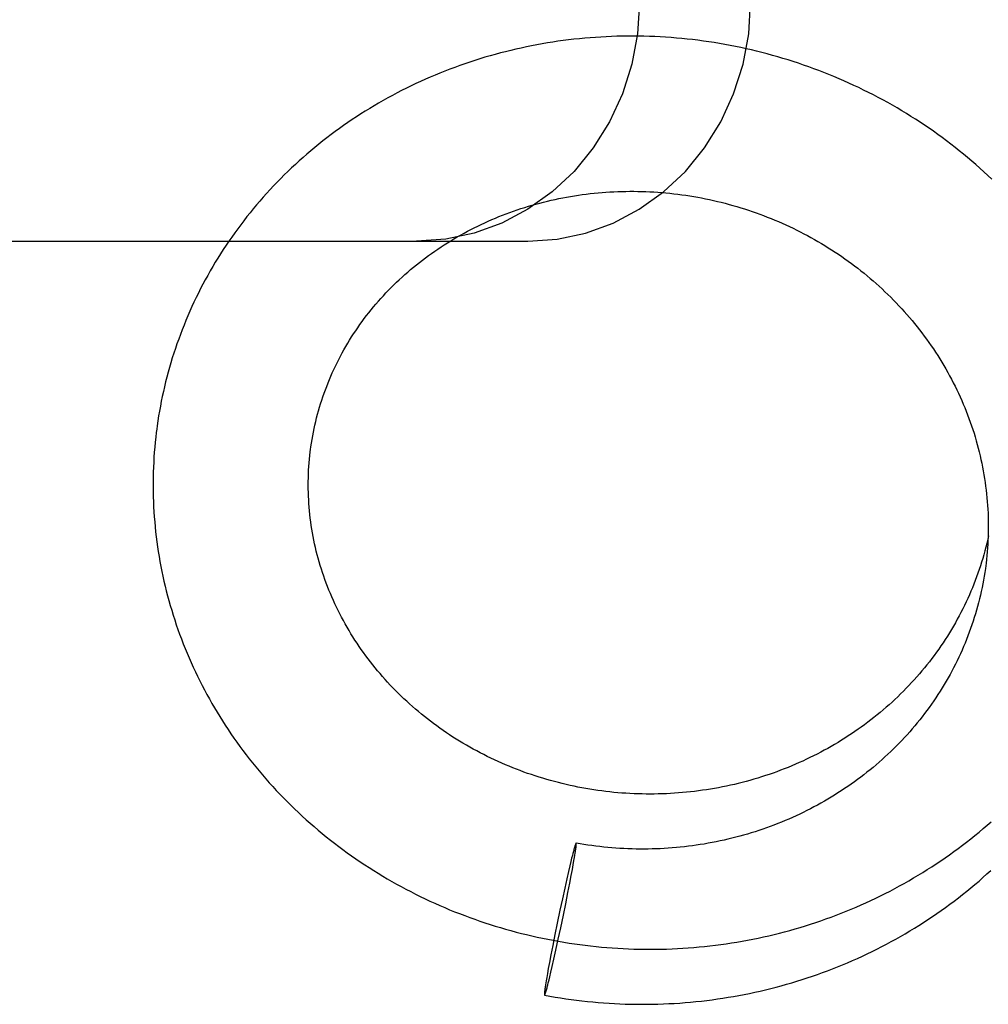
# Model space of a CAD drawing. Header units: inches. Extents: x 0 to 309, y 0 to 200.
# Tile 23 of 119: x 107.709 to 107.953, y 103.724 to 103.971. Entities that reach past the tile are written whole.
import ezdxf

# ---------------------------------------------------------------- set-up
doc = ezdxf.new("R2010")
doc.units = ezdxf.units.IN
doc.header["$LTSCALE"] = 17
doc.header["$MEASUREMENT"] = 0
doc.linetypes.add('HIDDEN', pattern=[0.2, 0.1, -0.1])
doc.layers.add('DEFAULT_2', color=8, linetype='HIDDEN')

msp = doc.modelspace()

# ---------------------------------------------------------------- linework, layer by layer
at = {"layer": 'DEFAULT_2', "color": 8, "linetype": 'HIDDEN'}
for p, q in [((107.26566, 103.9156), (107.83701, 103.9156)), ((107.84847, 103.7623), (107.84835, 103.76183)), ((107.84855, 103.76258), (107.84847, 103.7623)), ((107.84862, 103.76285), (107.84855, 103.76258)), ((107.84869, 103.76309), (107.84862, 103.76285)), ((107.84892, 103.76185), (107.84899, 103.76232)), ((107.84899, 103.76232), (107.84904, 103.7626)), ((107.84904, 103.7626), (107.84907, 103.76286)), ((107.84907, 103.76286), (107.84911, 103.76311)), ((107.84911, 103.76311), (107.84914, 103.76333)), ((107.84784, 103.75978), (107.84758, 103.75868)), ((107.84804, 103.76059), (107.84784, 103.75978)), ((107.84822, 103.76133), (107.84804, 103.76059)), ((107.84835, 103.76183), (107.84822, 103.76133)), ((107.84843, 103.75894), (107.84862, 103.76002)), ((107.84862, 103.76002), (107.84875, 103.7608)), ((107.84875, 103.7608), (107.84884, 103.76135)), ((107.84884, 103.76135), (107.84892, 103.76185)), ((107.84724, 103.75724), (107.84681, 103.75539)), ((107.84758, 103.75868), (107.84724, 103.75724)), ((107.84794, 103.75623), (107.84822, 103.75776)), ((107.84822, 103.75776), (107.84843, 103.75894)), ((107.84681, 103.75539), (107.84631, 103.75312)), ((107.84757, 103.75431), (107.84794, 103.75623)), ((107.84631, 103.75312), (107.84571, 103.75039)), ((107.84712, 103.75196), (107.84757, 103.75431)), ((107.84571, 103.75039), (107.8451, 103.74754)), ((107.84656, 103.74917), (107.84712, 103.75196)), ((107.8451, 103.74754), (107.84443, 103.74432)), ((107.84597, 103.7463), (107.84656, 103.74917)), ((107.8453, 103.74308), (107.84597, 103.7463)), ((107.84443, 103.74432), (107.84384, 103.74145)), ((107.84469, 103.74023), (107.8453, 103.74308)), ((107.84384, 103.74145), (107.84329, 103.73866)), ((107.8441, 103.7375), (107.84469, 103.74023)), ((107.84329, 103.73866), (107.84283, 103.73631)), ((107.84359, 103.73523), (107.8441, 103.7375)), ((107.84283, 103.73631), (107.84246, 103.73439)), ((107.84317, 103.73339), (107.84359, 103.73523)), ((107.84218, 103.73286), (107.84197, 103.73168)), ((107.84246, 103.73439), (107.84218, 103.73286)), ((107.84283, 103.73194), (107.84317, 103.73339)), ((107.84178, 103.7306), (107.84165, 103.72982)), ((107.84197, 103.73168), (107.84178, 103.7306)), ((107.84218, 103.72929), (107.84236, 103.73003)), ((107.84236, 103.73003), (107.84256, 103.73084)), ((107.84256, 103.73084), (107.84283, 103.73194)), ((107.8413, 103.72752), (107.84127, 103.72729)), ((107.84133, 103.72776), (107.8413, 103.72752)), ((107.84137, 103.72802), (107.84133, 103.72776)), ((107.84141, 103.72831), (107.84137, 103.72802)), ((107.84148, 103.72877), (107.84141, 103.72831)), ((107.84156, 103.72927), (107.84148, 103.72877)), ((107.84165, 103.72982), (107.84156, 103.72927)), ((107.84171, 103.72753), (107.84178, 103.72777)), ((107.84178, 103.72777), (107.84185, 103.72804)), ((107.84185, 103.72804), (107.84193, 103.72832)), ((107.84193, 103.72832), (107.84205, 103.72879)), ((107.84205, 103.72879), (107.84218, 103.72929))]:
    msp.add_line(p, q, dxfattribs=at)
for points in [[(107.86507, 103.9756), (107.86458, 103.9677), (107.86316, 103.96007), (107.8608, 103.95264), (107.85757, 103.9456), (107.85349, 103.93908), (107.84866, 103.93317), (107.84315, 103.928), (107.83706, 103.92364), (107.83049, 103.92017), (107.82355, 103.91764), (107.81643, 103.91613), (107.80906, 103.9156)], [(107.83701, 103.9156), (107.84438, 103.91613), (107.85151, 103.91764), (107.85844, 103.92017), (107.86502, 103.92364), (107.8711, 103.928), (107.87662, 103.93317), (107.88144, 103.93908), (107.88552, 103.9456), (107.88875, 103.95264), (107.89111, 103.96007), (107.89253, 103.9677), (107.89302, 103.9756)], [(107.95359, 103.93125), (107.95261, 103.93217), (107.95161, 103.93308), (107.95061, 103.93399), (107.9496, 103.93488), (107.94858, 103.93576), (107.94754, 103.93664), (107.9465, 103.9375), (107.94545, 103.93835), (107.94439, 103.93919), (107.94332, 103.94002), (107.94224, 103.94084), (107.94115, 103.94164), (107.94006, 103.94244), (107.93895, 103.94323), (107.93784, 103.944), (107.93671, 103.94476), (107.93558, 103.94551), (107.93444, 103.94625), (107.9333, 103.94698), (107.93214, 103.9477), (107.93098, 103.9484), (107.92981, 103.94909), (107.92863, 103.94978), (107.92745, 103.95044), (107.92625, 103.9511), (107.92505, 103.95174), (107.92385, 103.95238), (107.92263, 103.95299), (107.92141, 103.9536), (107.92019, 103.9542), (107.91896, 103.95478), (107.91772, 103.95535), (107.91647, 103.9559), (107.91522, 103.95645), (107.91396, 103.95698), (107.9127, 103.95749), (107.91143, 103.958), (107.91016, 103.95849), (107.90888, 103.95897), (107.9076, 103.95943), (107.90631, 103.95989), (107.90502, 103.96033), (107.90372, 103.96075), (107.90242, 103.96116), (107.90112, 103.96156), (107.89981, 103.96195), (107.89849, 103.96232), (107.89718, 103.96268), (107.89586, 103.96302), (107.89453, 103.96335), (107.8932, 103.96367), (107.89187, 103.96398), (107.89054, 103.96427), (107.8892, 103.96454), (107.88786, 103.96481), (107.88652, 103.96505), (107.88518, 103.96529), (107.88383, 103.96551), (107.88249, 103.96572), (107.88114, 103.96591), (107.87979, 103.96609), (107.87843, 103.96626), (107.87708, 103.96641), (107.87572, 103.96654), (107.87437, 103.96667), (107.87301, 103.96678), (107.87165, 103.96687), (107.8703, 103.96695), (107.86894, 103.96702), (107.86758, 103.96708), (107.86622, 103.96711), (107.86486, 103.96714), (107.8635, 103.96715), (107.86215, 103.96715), (107.86079, 103.96713), (107.85943, 103.9671), (107.85808, 103.96706), (107.85672, 103.967), (107.85537, 103.96692), (107.85402, 103.96684), (107.85267, 103.96674), (107.85132, 103.96662), (107.84998, 103.96649), (107.84863, 103.96635), (107.84729, 103.96619), (107.84595, 103.96602), (107.84461, 103.96584), (107.84328, 103.96564), (107.84195, 103.96543), (107.84062, 103.9652), (107.8393, 103.96496), (107.83798, 103.96471), (107.83666, 103.96444), (107.83535, 103.96416), (107.83404, 103.96387), (107.83273, 103.96356), (107.83143, 103.96324), (107.83013, 103.96291), (107.82884, 103.96256), (107.82755, 103.9622), (107.82627, 103.96182), (107.82499, 103.96143), (107.82371, 103.96103), (107.82245, 103.96062), (107.82118, 103.96019), (107.81993, 103.95975), (107.81867, 103.9593), (107.81743, 103.95883), (107.81619, 103.95835), (107.81496, 103.95786), (107.81373, 103.95735), (107.81251, 103.95684), (107.8113, 103.95631)], [(107.8113, 103.95631), (107.81009, 103.95576), (107.80889, 103.95521), (107.80769, 103.95464), (107.80651, 103.95406), (107.80533, 103.95347), (107.80416, 103.95286), (107.803, 103.95225), (107.80184, 103.95162), (107.80069, 103.95098), (107.79955, 103.95033), (107.79842, 103.94966), (107.7973, 103.94899), (107.79618, 103.9483), (107.79507, 103.9476), (107.79398, 103.94689), (107.79289, 103.94617), (107.79181, 103.94544), (107.79074, 103.94469), (107.78967, 103.94394), (107.78862, 103.94317), (107.78758, 103.9424), (107.78654, 103.94161), (107.78552, 103.94081), (107.78451, 103.94), (107.7835, 103.93918), (107.78251, 103.93835), (107.78152, 103.93751), (107.78055, 103.93666), (107.77959, 103.9358), (107.77863, 103.93493), (107.77769, 103.93406), (107.77676, 103.93317), (107.77584, 103.93227), (107.77493, 103.93136), (107.77403, 103.93044), (107.77314, 103.92952), (107.77226, 103.92858), (107.7714, 103.92764), (107.77054, 103.92668), (107.7697, 103.92572), (107.76887, 103.92475), (107.76805, 103.92377), (107.76724, 103.92278), (107.76645, 103.92179), (107.76566, 103.92078), (107.76489, 103.91977), (107.76413, 103.91875), (107.76339, 103.91772), (107.76265, 103.91668), (107.76193, 103.91564), (107.76122, 103.91459), (107.76052, 103.91353), (107.75983, 103.91247), (107.75916, 103.9114), (107.7585, 103.91032), (107.75786, 103.90923), (107.75722, 103.90814), (107.7566, 103.90704), (107.75599, 103.90593), (107.7554, 103.90482), (107.75482, 103.90371), (107.75425, 103.90258), (107.75369, 103.90145), (107.75315, 103.90032), (107.75262, 103.89918), (107.75211, 103.89803), (107.7516, 103.89688), (107.75112, 103.89572), (107.75064, 103.89456), (107.75018, 103.89339), (107.74973, 103.89222), (107.7493, 103.89105), (107.74888, 103.88987), (107.74847, 103.88868), (107.74808, 103.88749), (107.7477, 103.8863), (107.74734, 103.8851), (107.74699, 103.8839), (107.74665, 103.8827), (107.74633, 103.88149), (107.74602, 103.88028), (107.74573, 103.87906), (107.74545, 103.87785), (107.74519, 103.87663), (107.74493, 103.8754), (107.7447, 103.87418), (107.74448, 103.87295), (107.74427, 103.87172), (107.74407, 103.87048), (107.74389, 103.86925), (107.74378, 103.8684)], [(107.78245, 103.86333), (107.78254, 103.86399), (107.78267, 103.8649), (107.78282, 103.86581), (107.78298, 103.86672), (107.78315, 103.86763), (107.78334, 103.86854), (107.78353, 103.86944), (107.78374, 103.87034), (107.78396, 103.87123), (107.7842, 103.87213), (107.78444, 103.87302), (107.7847, 103.87391), (107.78497, 103.87479), (107.78525, 103.87567), (107.78554, 103.87655), (107.78584, 103.87742), (107.78616, 103.87829), (107.78649, 103.87915), (107.78683, 103.88002), (107.78718, 103.88087), (107.78754, 103.88173), (107.78791, 103.88257), (107.7883, 103.88342), (107.78869, 103.88426), (107.7891, 103.88509), (107.78952, 103.88592), (107.78995, 103.88674), (107.79039, 103.88756), (107.79084, 103.88837), (107.79131, 103.88918), (107.79178, 103.88998), (107.79226, 103.89078), (107.79276, 103.89157), (107.79326, 103.89235), (107.79378, 103.89313), (107.7943, 103.8939), (107.79484, 103.89466), (107.79539, 103.89542), (107.79594, 103.89617), (107.79651, 103.89692), (107.79709, 103.89766), (107.79767, 103.89839), (107.79827, 103.89911), (107.79887, 103.89983), (107.79949, 103.90054), (107.80011, 103.90124), (107.80074, 103.90194), (107.80139, 103.90263), (107.80204, 103.90331), (107.8027, 103.90398), (107.80337, 103.90465), (107.80405, 103.90531), (107.80474, 103.90596), (107.80543, 103.9066), (107.80614, 103.90723), (107.80685, 103.90786), (107.80757, 103.90848), (107.8083, 103.90909), (107.80904, 103.90969), (107.80978, 103.91028), (107.81054, 103.91087), (107.8113, 103.91144), (107.81207, 103.91201), (107.81284, 103.91257), (107.81363, 103.91312), (107.81442, 103.91366), (107.81522, 103.91419), (107.81602, 103.91471), (107.81683, 103.91522), (107.81765, 103.91573), (107.81848, 103.91622), (107.81931, 103.91671), (107.82015, 103.91718), (107.821, 103.91765), (107.82185, 103.91811), (107.82271, 103.91856), (107.82357, 103.919), (107.82444, 103.91942), (107.82532, 103.91984), (107.8262, 103.92025), (107.82709, 103.92065), (107.82798, 103.92104), (107.82888, 103.92142), (107.82978, 103.92179), (107.83069, 103.92215), (107.8316, 103.9225), (107.83252, 103.92284), (107.83344, 103.92317), (107.83437, 103.92349), (107.8353, 103.9238), (107.83624, 103.9241), (107.83718, 103.92439), (107.83812, 103.92466), (107.83907, 103.92493), (107.84002, 103.92519), (107.84098, 103.92544), (107.84194, 103.92567), (107.8429, 103.9259), (107.84387, 103.92611), (107.84484, 103.92632), (107.84581, 103.92651), (107.84679, 103.92669), (107.84776, 103.92687), (107.84875, 103.92703), (107.84973, 103.92718), (107.85071, 103.92732), (107.8517, 103.92745), (107.85269, 103.92757), (107.85368, 103.92768), (107.85468, 103.92777), (107.85567, 103.92786), (107.85667, 103.92794), (107.85767, 103.928), (107.85867, 103.92805), (107.85967, 103.9281), (107.86067, 103.92813), (107.86167, 103.92815), (107.86268, 103.92816), (107.86368, 103.92816), (107.86469, 103.92815), (107.86569, 103.92812), (107.8667, 103.92809), (107.8677, 103.92805), (107.86871, 103.92799), (107.86971, 103.92792), (107.87072, 103.92785), (107.87172, 103.92776), (107.87272, 103.92766), (107.87373, 103.92755), (107.87473, 103.92743), (107.87573, 103.9273), (107.87673, 103.92715), (107.87773, 103.927), (107.87873, 103.92684), (107.87972, 103.92666), (107.88071, 103.92648), (107.88171, 103.92628), (107.8827, 103.92607), (107.88368, 103.92585), (107.88467, 103.92562), (107.88565, 103.92539), (107.88663, 103.92514), (107.88761, 103.92487), (107.88858, 103.9246), (107.88956, 103.92432), (107.89053, 103.92403), (107.89149, 103.92373), (107.89245, 103.92341), (107.89341, 103.92309), (107.89437, 103.92276), (107.89532, 103.92241), (107.89627, 103.92206), (107.89721, 103.92169), (107.89815, 103.92132), (107.89909, 103.92093), (107.90002, 103.92054), (107.90094, 103.92014), (107.90187, 103.91972), (107.90278, 103.9193), (107.90369, 103.91886), (107.9046, 103.91842), (107.9055, 103.91796), (107.9064, 103.9175), (107.90729, 103.91702), (107.90818, 103.91654), (107.90906, 103.91605), (107.90993, 103.91555), (107.9108, 103.91503), (107.91167, 103.91451), (107.91252, 103.91398), (107.91337, 103.91344), (107.91422, 103.9129), (107.91506, 103.91234), (107.91589, 103.91177), (107.91671, 103.9112), (107.91753, 103.91061), (107.91834, 103.91002), (107.91914, 103.90942), (107.91994, 103.90881), (107.92073, 103.90819), (107.92151, 103.90756), (107.92229, 103.90692), (107.92305, 103.90628), (107.92381, 103.90563), (107.92457, 103.90497), (107.92531, 103.9043), (107.92605, 103.90362), (107.92677, 103.90294), (107.92749, 103.90224), (107.92821, 103.90154), (107.92891, 103.90084), (107.9296, 103.90012), (107.93029, 103.8994), (107.93097, 103.89867), (107.93163, 103.89793), (107.93229, 103.89719), (107.93294, 103.89643), (107.93359, 103.89567), (107.93422, 103.89491)], [(107.93422, 103.89491), (107.93484, 103.89414), (107.93546, 103.89336), (107.93606, 103.89257), (107.93665, 103.89178), (107.93724, 103.89098), (107.93782, 103.89018), (107.93838, 103.88936), (107.93894, 103.88855), (107.93948, 103.88772), (107.94002, 103.88689), (107.94055, 103.88606), (107.94106, 103.88522), (107.94157, 103.88437), (107.94206, 103.88352), (107.94255, 103.88266), (107.94302, 103.8818), (107.94349, 103.88093), (107.94394, 103.88006), (107.94438, 103.87918), (107.94482, 103.8783), (107.94524, 103.87741), (107.94565, 103.87652), (107.94605, 103.87563), (107.94643, 103.87472), (107.94681, 103.87382), (107.94718, 103.87291), (107.94753, 103.872), (107.94788, 103.87108), (107.94821, 103.87016), (107.94853, 103.86924), (107.94884, 103.86831), (107.94914, 103.86738), (107.94942, 103.86645), (107.9497, 103.86551), (107.94996, 103.86457), (107.95021, 103.86363), (107.95045, 103.86268), (107.95068, 103.86174), (107.95089, 103.86079), (107.9511, 103.85983), (107.95129, 103.85888), (107.95147, 103.85792), (107.95164, 103.85696), (107.9518, 103.856), (107.95194, 103.85504), (107.95207, 103.85408), (107.95219, 103.85311), (107.9523, 103.85214), (107.9524, 103.85118), (107.95248, 103.85021), (107.95255, 103.84924), (107.95261, 103.84827), (107.95266, 103.8473), (107.9527, 103.84633), (107.95272, 103.84536), (107.95273, 103.84439), (107.95273, 103.84342), (107.95271, 103.84245), (107.95269, 103.84148), (107.95265, 103.84051), (107.9526, 103.83954), (107.95254, 103.83857), (107.95246, 103.8376), (107.95237, 103.83664), (107.95228, 103.83567), (107.95216, 103.83471), (107.95208, 103.83403)], [(107.74378, 103.8684), (107.74368, 103.86759), (107.74353, 103.86635), (107.7434, 103.86511), (107.74328, 103.86387), (107.74318, 103.86262), (107.74309, 103.86137), (107.74302, 103.86012), (107.74296, 103.85888), (107.74291, 103.85763), (107.74288, 103.85638), (107.74287, 103.85512), (107.74287, 103.85387), (107.74288, 103.85262), (107.74291, 103.85137), (107.74295, 103.85012), (107.74301, 103.84887), (107.74308, 103.84762), (107.74317, 103.84637), (107.74327, 103.84512), (107.74338, 103.84387), (107.74351, 103.84262), (107.74366, 103.84137), (107.74382, 103.84013), (107.74399, 103.83888), (107.74418, 103.83764), (107.74438, 103.8364), (107.74459, 103.83516), (107.74483, 103.83392), (107.74507, 103.83268), (107.74533, 103.83145), (107.7456, 103.83022), (107.74589, 103.82899), (107.74619, 103.82777), (107.74651, 103.82654), (107.74684, 103.82532), (107.74719, 103.82411), (107.74755, 103.82289), (107.74792, 103.82168), (107.74831, 103.82047), (107.74871, 103.81927), (107.74913, 103.81807), (107.74955, 103.81688), (107.75, 103.81569), (107.75046, 103.8145), (107.75093, 103.81332), (107.75141, 103.81214), (107.75191, 103.81096), (107.75242, 103.80979), (107.75295, 103.80863), (107.75349, 103.80747), (107.75404, 103.80632), (107.75461, 103.80517), (107.75519, 103.80403), (107.75578, 103.80289), (107.75639, 103.80176), (107.75701, 103.80063), (107.75764, 103.79952), (107.75829, 103.7984), (107.75894, 103.7973), (107.75962, 103.7962), (107.7603, 103.7951), (107.761, 103.79402), (107.76171, 103.79294), (107.76243, 103.79186), (107.76317, 103.7908), (107.76391, 103.78974), (107.76467, 103.78869), (107.76545, 103.78764), (107.76623, 103.78661), (107.76703, 103.78558), (107.76783, 103.78456), (107.76866, 103.78355), (107.76949, 103.78254), (107.77033, 103.78155), (107.77119, 103.78056), (107.77205, 103.77958), (107.77293, 103.77861), (107.77382, 103.77765), (107.77472, 103.7767), (107.77564, 103.77575), (107.77656, 103.77482), (107.7775, 103.7739), (107.77844, 103.77298), (107.7794, 103.77207), (107.78036, 103.77118), (107.78134, 103.77029), (107.78233, 103.76942), (107.78332, 103.76855), (107.78433, 103.76769), (107.78535, 103.76685), (107.78638, 103.76601), (107.78741, 103.76518), (107.78846, 103.76437), (107.78952, 103.76356), (107.79058, 103.76277), (107.79166, 103.76199), (107.79274, 103.76122), (107.79384, 103.76045), (107.79494, 103.7597), (107.79605, 103.75897), (107.79717, 103.75824), (107.7983, 103.75752), (107.79944, 103.75682), (107.80058, 103.75612), (107.80173, 103.75544), (107.80289, 103.75477), (107.80406, 103.75412), (107.80524, 103.75347), (107.80642, 103.75284), (107.80761, 103.75221), (107.80881, 103.7516), (107.81002, 103.75101), (107.81123, 103.75042), (107.81245, 103.74985), (107.81368, 103.74929), (107.81491, 103.74874), (107.81615, 103.74821), (107.81739, 103.74768), (107.81864, 103.74717), (107.8199, 103.74668), (107.82117, 103.74619), (107.82243, 103.74572), (107.82371, 103.74526), (107.82499, 103.74482), (107.82627, 103.74439), (107.82756, 103.74397), (107.82886, 103.74356), (107.83016, 103.74317), (107.83146, 103.74279), (107.83277, 103.74242), (107.83408, 103.74207), (107.8354, 103.74173), (107.83672, 103.74141), (107.83804, 103.7411), (107.83937, 103.7408), (107.8407, 103.74051), (107.84203, 103.74024), (107.84337, 103.73999), (107.84471, 103.73974), (107.84606, 103.73951), (107.8474, 103.7393), (107.84875, 103.7391), (107.8501, 103.73891), (107.85146, 103.73873), (107.85281, 103.73857), (107.85417, 103.73843), (107.85553, 103.73829), (107.85689, 103.73818), (107.85825, 103.73807), (107.85961, 103.73798), (107.86097, 103.73791), (107.86234, 103.73784), (107.8637, 103.73779), (107.86507, 103.73776), (107.86643, 103.73774), (107.8678, 103.73773), (107.86917, 103.73774), (107.87053, 103.73776), (107.8719, 103.7378), (107.87326, 103.73785), (107.87463, 103.73791), (107.87599, 103.73799), (107.87736, 103.73808), (107.87872, 103.73819), (107.88008, 103.73831), (107.88144, 103.73845), (107.8828, 103.73859), (107.88415, 103.73876), (107.88551, 103.73893), (107.88686, 103.73912), (107.88821, 103.73933), (107.88955, 103.73954), (107.8909, 103.73978), (107.89224, 103.74002), (107.89358, 103.74028), (107.89492, 103.74056), (107.89625, 103.74084), (107.89758, 103.74114), (107.8989, 103.74146), (107.90023, 103.74179), (107.90154, 103.74213), (107.90286, 103.74248), (107.90417, 103.74285), (107.90547, 103.74324), (107.90678, 103.74363), (107.90807, 103.74404), (107.90936, 103.74446), (107.91065, 103.7449), (107.91193, 103.74535), (107.91321, 103.74581), (107.91448, 103.74629), (107.91575, 103.74678), (107.91701, 103.74728), (107.91826, 103.74779), (107.91951, 103.74832), (107.92075, 103.74886), (107.92198, 103.74942), (107.92321, 103.74998), (107.92444, 103.75056)], [(107.79631, 103.81149), (107.79575, 103.81226), (107.79519, 103.81304), (107.79465, 103.81383), (107.79412, 103.81462), (107.7936, 103.81541), (107.79309, 103.81622), (107.79259, 103.81702), (107.7921, 103.81784), (107.79162, 103.81866), (107.79115, 103.81948), (107.79069, 103.82031), (107.79024, 103.82114), (107.78981, 103.82198), (107.78938, 103.82283), (107.78897, 103.82367), (107.78856, 103.82453), (107.78817, 103.82538), (107.78779, 103.82625), (107.78742, 103.82711), (107.78706, 103.82798), (107.78672, 103.82885), (107.78638, 103.82973), (107.78606, 103.83061), (107.78575, 103.8315), (107.78544, 103.83238), (107.78516, 103.83327), (107.78488, 103.83417), (107.78461, 103.83507), (107.78436, 103.83597), (107.78412, 103.83687), (107.78389, 103.83777), (107.78368, 103.83868), (107.78347, 103.83959), (107.78328, 103.8405), (107.7831, 103.84142), (107.78293, 103.84234), (107.78277, 103.84325), (107.78263, 103.84417), (107.7825, 103.84509), (107.78238, 103.84602), (107.78227, 103.84694), (107.78218, 103.84787), (107.7821, 103.84879), (107.78203, 103.84972), (107.78197, 103.85064), (107.78192, 103.85157), (107.78189, 103.8525), (107.78187, 103.85343), (107.78187, 103.85436), (107.78187, 103.85528), (107.78189, 103.85621), (107.78192, 103.85714), (107.78196, 103.85806), (107.78202, 103.85899), (107.78209, 103.85991), (107.78217, 103.86084), (107.78226, 103.86176), (107.78237, 103.86268), (107.78245, 103.86333)], [(107.9528, 103.84159), (107.95259, 103.84063), (107.95237, 103.83969), (107.95213, 103.83874), (107.95188, 103.8378), (107.95162, 103.83686), (107.95135, 103.83592), (107.95106, 103.83499), (107.95077, 103.83406), (107.95046, 103.83313), (107.95014, 103.83221), (107.94981, 103.83129), (107.94947, 103.83038), (107.94911, 103.82947), (107.94874, 103.82856), (107.94837, 103.82766), (107.94798, 103.82677), (107.94758, 103.82587), (107.94717, 103.82499), (107.94674, 103.8241), (107.94631, 103.82323), (107.94587, 103.82235), (107.94541, 103.82149), (107.94494, 103.82063), (107.94447, 103.81977), (107.94398, 103.81892), (107.94348, 103.81808), (107.94297, 103.81724), (107.94245, 103.81641), (107.94192, 103.81558), (107.94138, 103.81476), (107.94083, 103.81395), (107.94027, 103.81314), (107.9397, 103.81234), (107.93912, 103.81155), (107.93853, 103.81076), (107.93793, 103.80998), (107.93732, 103.80921), (107.9367, 103.80844), (107.93607, 103.80768), (107.93543, 103.80693), (107.93478, 103.80619), (107.93412, 103.80545), (107.93346, 103.80472), (107.93278, 103.804), (107.93209, 103.80329), (107.9314, 103.80258), (107.9307, 103.80188), (107.92999, 103.80119), (107.92927, 103.80051), (107.92854, 103.79984), (107.9278, 103.79917), (107.92706, 103.79852), (107.92631, 103.79787), (107.92555, 103.79723), (107.92478, 103.7966), (107.924, 103.79598), (107.92322, 103.79536), (107.92243, 103.79476), (107.92163, 103.79416), (107.92082, 103.79357), (107.92001, 103.793), (107.91919, 103.79243), (107.91836, 103.79187), (107.91753, 103.79132), (107.91669, 103.79078), (107.91584, 103.79024), (107.91499, 103.78972), (107.91413, 103.78921), (107.91326, 103.78871), (107.91239, 103.78821), (107.91151, 103.78773), (107.91062, 103.78726), (107.90973, 103.78679), (107.90884, 103.78634), (107.90793, 103.78589), (107.90703, 103.78546), (107.90611, 103.78503), (107.9052, 103.78462), (107.90427, 103.78422), (107.90334, 103.78382), (107.90241, 103.78344), (107.90147, 103.78306), (107.90053, 103.7827), (107.89959, 103.78235), (107.89864, 103.78201), (107.89768, 103.78167), (107.89672, 103.78135), (107.89576, 103.78104), (107.89479, 103.78074), (107.89382, 103.78045), (107.89285, 103.78017), (107.89187, 103.77991), (107.89089, 103.77965), (107.88991, 103.7794), (107.88892, 103.77916), (107.88794, 103.77894), (107.88694, 103.77872), (107.88595, 103.77852), (107.88495, 103.77833), (107.88396, 103.77815), (107.88295, 103.77797), (107.88195, 103.77781), (107.88095, 103.77767), (107.87994, 103.77753), (107.87893, 103.7774), (107.87792, 103.77728), (107.87691, 103.77718), (107.8759, 103.77708), (107.87489, 103.777), (107.87387, 103.77693), (107.87286, 103.77687), (107.87184, 103.77682), (107.87083, 103.77678), (107.86981, 103.77675), (107.86879, 103.77673), (107.86778, 103.77673), (107.86676, 103.77673), (107.86575, 103.77675), (107.86473, 103.77677), (107.86371, 103.77681), (107.8627, 103.77686), (107.86169, 103.77692), (107.86067, 103.77699), (107.85966, 103.77707), (107.85865, 103.77716), (107.85764, 103.77727), (107.85663, 103.77738), (107.85563, 103.77751), (107.85462, 103.77764), (107.85362, 103.77779), (107.85262, 103.77795), (107.85162, 103.77812), (107.85062, 103.7783), (107.84963, 103.77849), (107.84864, 103.77869), (107.84765, 103.7789), (107.84666, 103.77912), (107.84568, 103.77936), (107.8447, 103.7796), (107.84372, 103.77985), (107.84275, 103.78012), (107.84178, 103.78039), (107.84081, 103.78068), (107.83985, 103.78097), (107.83889, 103.78128), (107.83794, 103.7816), (107.83699, 103.78192), (107.83604, 103.78226), (107.8351, 103.78261), (107.83417, 103.78297), (107.83323, 103.78333), (107.83231, 103.78371), (107.83138, 103.7841), (107.83047, 103.78449), (107.82955, 103.7849), (107.82865, 103.78532), (107.82775, 103.78575), (107.82685, 103.78618), (107.82596, 103.78663), (107.82507, 103.78708), (107.8242, 103.78755), (107.82332, 103.78802), (107.82246, 103.7885), (107.8216, 103.789), (107.82074, 103.7895), (107.8199, 103.79001), (107.81906, 103.79053), (107.81822, 103.79106), (107.81739, 103.7916), (107.81658, 103.79215), (107.81576, 103.7927), (107.81496, 103.79327), (107.81416, 103.79384), (107.81337, 103.79442), (107.81258, 103.79501), (107.81181, 103.79561), (107.81104, 103.79622), (107.81028, 103.79683), (107.80953, 103.79745), (107.80878, 103.79809), (107.80805, 103.79872), (107.80732, 103.79937), (107.8066, 103.80003), (107.80589, 103.80069), (107.80519, 103.80136), (107.80449, 103.80204), (107.80381, 103.80272), (107.80313, 103.80341), (107.80247, 103.80411), (107.80181, 103.80482), (107.80116, 103.80553), (107.80052, 103.80626), (107.79989, 103.80698), (107.79927, 103.80772), (107.79866, 103.80846), (107.79806, 103.80921), (107.79746, 103.80996), (107.79688, 103.81072), (107.79631, 103.81149)], [(107.95208, 103.83403), (107.95199, 103.83337), (107.95185, 103.83241), (107.9517, 103.83145), (107.95153, 103.8305), (107.95135, 103.82954), (107.95116, 103.82859), (107.95096, 103.82764), (107.95075, 103.82669), (107.95052, 103.82575), (107.95029, 103.8248), (107.95004, 103.82386), (107.94978, 103.82293), (107.9495, 103.822), (107.94922, 103.82107), (107.94892, 103.82014), (107.94862, 103.81922), (107.9483, 103.8183), (107.94796, 103.81739), (107.94762, 103.81647), (107.94727, 103.81557), (107.9469, 103.81467), (107.94653, 103.81377), (107.94614, 103.81288), (107.94574, 103.81199), (107.94533, 103.8111), (107.94491, 103.81022), (107.94447, 103.80935), (107.94403, 103.80848), (107.94357, 103.80762), (107.94311, 103.80676), (107.94263, 103.80591), (107.94215, 103.80506), (107.94165, 103.80422), (107.94114, 103.80339), (107.94062, 103.80256), (107.94009, 103.80174), (107.93956, 103.80092), (107.93901, 103.80011), (107.93845, 103.7993), (107.93788, 103.79851), (107.9373, 103.79772), (107.93671, 103.79693), (107.93611, 103.79616), (107.93551, 103.79539), (107.93489, 103.79462), (107.93426, 103.79387), (107.93362, 103.79312), (107.93298, 103.79238), (107.93232, 103.79164), (107.93166, 103.79091), (107.93099, 103.7902), (107.9303, 103.78948), (107.92961, 103.78878), (107.92891, 103.78809), (107.92821, 103.7874), (107.92749, 103.78672), (107.92676, 103.78605), (107.92603, 103.78538), (107.92529, 103.78473), (107.92454, 103.78408), (107.92378, 103.78344), (107.92302, 103.78281), (107.92225, 103.78219), (107.92147, 103.78158), (107.92068, 103.78098), (107.91988, 103.78038), (107.91908, 103.7798), (107.91827, 103.77922), (107.91745, 103.77865), (107.91663, 103.77809), (107.9158, 103.77754), (107.91496, 103.777), (107.91412, 103.77647), (107.91327, 103.77595), (107.91241, 103.77544), (107.91155, 103.77494), (107.91068, 103.77445), (107.9098, 103.77396), (107.90892, 103.77349), (107.90804, 103.77302), (107.90714, 103.77257), (107.90625, 103.77213), (107.90534, 103.77169), (107.90443, 103.77127), (107.90352, 103.77085), (107.9026, 103.77045), (107.90168, 103.77005), (107.90075, 103.76967), (107.89982, 103.7693), (107.89888, 103.76893), (107.89794, 103.76858), (107.89699, 103.76824), (107.89604, 103.7679), (107.89508, 103.76758), (107.89413, 103.76727), (107.89316, 103.76697), (107.8922, 103.76668), (107.89123, 103.7664), (107.89026, 103.76613), (107.88928, 103.76587), (107.8883, 103.76562), (107.88732, 103.76538), (107.88633, 103.76516), (107.88535, 103.76494), (107.88436, 103.76474), (107.88336, 103.76454), (107.88237, 103.76436), (107.88137, 103.76418), (107.88037, 103.76402), (107.87937, 103.76387), (107.87837, 103.76373), (107.87737, 103.7636), (107.87636, 103.76348), (107.87535, 103.76337), (107.87435, 103.76328), (107.87334, 103.76319), (107.87233, 103.76312), (107.87132, 103.76305), (107.8703, 103.763), (107.86929, 103.76296), (107.86828, 103.76293), (107.86727, 103.76291), (107.86625, 103.7629), (107.86524, 103.7629), (107.86423, 103.76291), (107.86322, 103.76293), (107.8622, 103.76297), (107.86119, 103.76301), (107.86018, 103.76307), (107.85917, 103.76314), (107.85816, 103.76322), (107.85716, 103.7633), (107.85615, 103.7634), (107.85514, 103.76352), (107.85414, 103.76364), (107.85314, 103.76377), (107.85214, 103.76391), (107.85114, 103.76407), (107.85015, 103.76423), (107.84917, 103.7644)], [(107.92444, 103.75056), (107.92565, 103.75115), (107.92686, 103.75175), (107.92806, 103.75237), (107.92926, 103.753), (107.93044, 103.75364), (107.93162, 103.75429), (107.9328, 103.75496), (107.93396, 103.75564), (107.93512, 103.75633), (107.93627, 103.75703), (107.93741, 103.75774), (107.93854, 103.75847), (107.93966, 103.7592), (107.94078, 103.75995), (107.94188, 103.76071), (107.94298, 103.76148), (107.94407, 103.76226), (107.94515, 103.76306), (107.94622, 103.76386), (107.94728, 103.76468), (107.94833, 103.7655), (107.94938, 103.76634), (107.95041, 103.76719), (107.95143, 103.76804), (107.95244, 103.76891), (107.95345, 103.76979)], [(107.84917, 103.7644), (107.84917, 103.7644), (107.84916, 103.7644), (107.84915, 103.76439), (107.84914, 103.76438), (107.84912, 103.76436), (107.84911, 103.76433), (107.84909, 103.7643), (107.84907, 103.76427), (107.84906, 103.76423), (107.84904, 103.76418), (107.84902, 103.76413), (107.849, 103.76407), (107.84897, 103.76401), (107.84895, 103.76394), (107.84893, 103.76387), (107.8489, 103.76379), (107.84887, 103.7637), (107.84884, 103.76362), (107.84882, 103.76352), (107.84879, 103.76342), (107.84876, 103.76332), (107.84869, 103.76309)], [(107.84914, 103.76333), (107.84915, 103.76343), (107.84916, 103.76353), (107.84917, 103.76363), (107.84918, 103.76371), (107.84919, 103.7638), (107.84919, 103.76388), (107.8492, 103.76395), (107.8492, 103.76402), (107.84921, 103.76408), (107.84921, 103.76413), (107.84921, 103.76418), (107.84921, 103.76423), (107.84921, 103.76427), (107.84921, 103.76431), (107.8492, 103.76434), (107.8492, 103.76436), (107.84919, 103.76438), (107.84919, 103.76439), (107.84918, 103.7644), (107.84917, 103.7644)], [(107.84123, 103.72622), (107.84254, 103.72598), (107.84388, 103.72574), (107.84523, 103.72553), (107.84658, 103.72532), (107.84793, 103.72513), (107.84928, 103.72495), (107.85064, 103.72479), (107.85199, 103.72464), (107.85335, 103.7245), (107.85471, 103.72438), (107.85607, 103.72427), (107.85744, 103.72418), (107.8588, 103.7241), (107.86017, 103.72403), (107.86153, 103.72398), (107.8629, 103.72394), (107.86426, 103.72392), (107.86563, 103.72391), (107.867, 103.72391), (107.86836, 103.72393), (107.86973, 103.72396), (107.8711, 103.72401), (107.87246, 103.72407), (107.87383, 103.72414), (107.87519, 103.72423), (107.87655, 103.72433), (107.87792, 103.72445), (107.87928, 103.72458), (107.88064, 103.72473), (107.88199, 103.72488), (107.88335, 103.72506), (107.8847, 103.72524), (107.88605, 103.72545), (107.8874, 103.72566), (107.88875, 103.72589), (107.89009, 103.72613), (107.89143, 103.72639), (107.89277, 103.72666), (107.8941, 103.72694), (107.89543, 103.72724), (107.89676, 103.72755), (107.89808, 103.72788), (107.8994, 103.72821), (107.90072, 103.72857), (107.90203, 103.72893), (107.90334, 103.72931), (107.90464, 103.7297), (107.90594, 103.73011), (107.90723, 103.73053), (107.90852, 103.73096), (107.9098, 103.73141), (107.91108, 103.73187), (107.91236, 103.73234), (107.91362, 103.73283), (107.91488, 103.73333), (107.91614, 103.73384), (107.91739, 103.73436), (107.91863, 103.7349), (107.91987, 103.73545), (107.9211, 103.73601), (107.92233, 103.73659), (107.92354, 103.73718), (107.92476, 103.73778), (107.92596, 103.73839), (107.92716, 103.73902), (107.92835, 103.73966), (107.92953, 103.74031), (107.9307, 103.74097), (107.93187, 103.74165), (107.93303, 103.74233), (107.93418, 103.74303), (107.93532, 103.74374), (107.93646, 103.74446), (107.93758, 103.7452), (107.9387, 103.74594), (107.93981, 103.7467), (107.94091, 103.74747), (107.942, 103.74825), (107.94308, 103.74904), (107.94416, 103.74984), (107.94522, 103.75066), (107.94628, 103.75148), (107.94732, 103.75232), (107.94836, 103.75316), (107.94938, 103.75402), (107.9504, 103.75488), (107.9514, 103.75576), (107.9524, 103.75665), (107.95338, 103.75755)], [(107.84123, 103.72622), (107.84123, 103.72622), (107.84124, 103.72622), (107.84125, 103.72623), (107.84127, 103.72624), (107.84128, 103.72626), (107.84129, 103.72629), (107.84131, 103.72632), (107.84133, 103.72635), (107.84135, 103.7264), (107.84136, 103.72644), (107.84138, 103.72649), (107.84141, 103.72655), (107.84143, 103.72661), (107.84145, 103.72668), (107.84148, 103.72676), (107.8415, 103.72683), (107.84153, 103.72692), (107.84156, 103.72701), (107.84159, 103.7271), (107.84162, 103.7272), (107.84165, 103.7273), (107.84171, 103.72753)], [(107.84127, 103.72729), (107.84125, 103.72719), (107.84124, 103.72709), (107.84123, 103.727), (107.84122, 103.72691), (107.84122, 103.72682), (107.84121, 103.72675), (107.8412, 103.72667), (107.8412, 103.72661), (107.84119, 103.72654), (107.84119, 103.72649), (107.84119, 103.72644), (107.84119, 103.72639), (107.84119, 103.72635), (107.84119, 103.72632), (107.8412, 103.72629), (107.8412, 103.72626), (107.84121, 103.72624), (107.84122, 103.72623), (107.84122, 103.72622), (107.84123, 103.72622)]]:
    msp.add_lwpolyline(points, dxfattribs=at)

doc.saveas('drawing.dxf')
